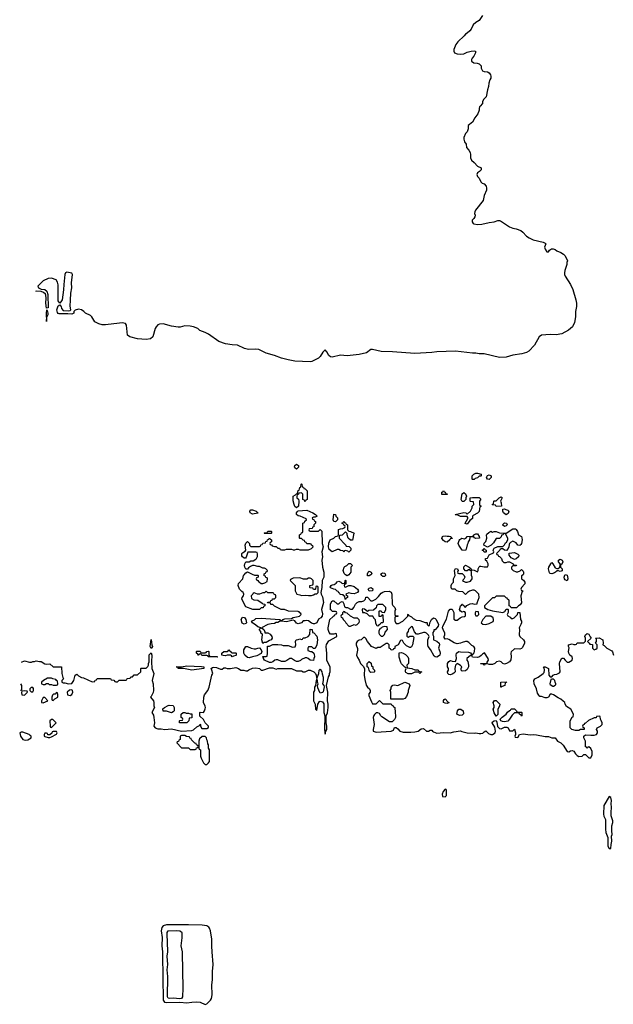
# Model space of a CAD drawing. Header units: inches. Extents: x 2348423 to 2474978, y 460702 to 613625.
# Tile 40 of 113: x 2349514 to 2356538, y 549380 to 561021. Entities that reach past the tile are written whole.
import ezdxf

# ---------------------------------------------------------------- set-up
doc = ezdxf.new("R2010")
doc.units = ezdxf.units.IN
doc.header["$MEASUREMENT"] = 0
for name, color, linetype in [('C3545', 7, 'Continuous'), ('C3554', 7, 'Continuous'), ('C3555', 7, 'Continuous'), ('C3556', 7, 'Continuous')]:
    doc.layers.add(name, color=color, linetype=linetype)

msp = doc.modelspace()

# ---------------------------------------------------------------- linework, layer by layer
at = {"layer": 'C3545', "color": 5}
for points, elevation in [([(2350000, 557684), (2349990, 557671), (2349970, 557698), (2349968, 557708), (2349968, 557888), (2349960, 557920), (2349945, 557945), (2349890, 557965), (2349850, 557962), (2349790, 557932), (2349728, 557870), (2349738, 557850), (2349770, 557837), (2349810, 557833), (2349836, 557810), (2349848, 557772), (2349850, 557614), (2349830, 557612), (2349824, 557670), (2349828, 557730), (2349824, 557764), (2349818, 557778), (2349797, 557797), (2349770, 557807), (2349710, 557811), (2349702, 557809)], 80), ([(2350000, 557543), (2349983, 557543), (2349969, 557549), (2349961, 557561), (2349955, 557590), (2349970, 557637), (2349990, 557649), (2350000, 557634)], 80), ([(2349536, 553427), (2349570, 553442), (2349630, 553425), (2349655, 553425), (2349670, 553434), (2349690, 553434), (2349710, 553442), (2349750, 553432), (2349770, 553432), (2349810, 553405), (2349830, 553401), (2349870, 553405), (2349910, 553372), (2350000, 553372)], 60), ([(2349523, 553094), (2349530, 553094), (2349538, 553102), (2349538, 553150), (2349528, 553168), (2349526, 553170)], 60)]:
    msp.add_lwpolyline(points, dxfattribs=dict(at, elevation=elevation))
for points, elevation in [([(2349830, 557586), (2349826, 557550), (2349830, 557454), (2349836, 557504), (2349850, 557534), (2349852, 557550), (2349842, 557582)], 80), ([(2349890, 553238), (2349844, 553236), (2349794, 553210), (2349774, 553190), (2349774, 553170), (2349790, 553162), (2349810, 553162), (2349830, 553174), (2349850, 553174), (2349862, 553162), (2349890, 553162), (2349910, 553154), (2349950, 553154), (2349962, 553158), (2349966, 553170), (2349962, 553202), (2349948, 553208), (2349942, 553222), (2349908, 553228)], 60), ([(2349570, 553088), (2349538, 553082), (2349534, 553066), (2349538, 553038), (2349570, 553034), (2349606, 553070), (2349602, 553082)], 60), ([(2349670, 553126), (2349650, 553126), (2349634, 553110), (2349634, 553090), (2349650, 553074), (2349670, 553074), (2349678, 553090), (2349676, 553116)], 60), ([(2349950, 553066), (2349932, 553048), (2349913, 553047), (2349904, 553036), (2349894, 553010), (2349894, 552990), (2349898, 552978), (2349910, 552974), (2349928, 552992), (2349966, 553010), (2349967, 553047), (2349962, 553062)], 60), ([(2349810, 553008), (2349790, 553006), (2349774, 552970), (2349774, 552950), (2349790, 552945), (2349846, 552970)], 60), ([(2349890, 552748), (2349872, 552730), (2349874, 552670), (2349878, 552658), (2349890, 552654), (2349946, 552710), (2349907, 552747)], 60), ([(2349550, 552598), (2349530, 552598), (2349514, 552590), (2349525, 552550), (2349550, 552511), (2349582, 552502), (2349610, 552508), (2349648, 552530), (2349648, 552550), (2349640, 552560), (2349626, 552570)], 60), ([(2349950, 552606), (2349910, 552606), (2349898, 552602), (2349893, 552587), (2349870, 552566), (2349847, 552567), (2349842, 552582), (2349830, 552586), (2349810, 552586), (2349802, 552570), (2349802, 552550), (2349810, 552545), (2349850, 552534), (2349870, 552534), (2349890, 552542), (2349950, 552574), (2349958, 552590)], 60)]:
    msp.add_lwpolyline(points, close=True, dxfattribs=dict(at, elevation=elevation))
at = {"layer": 'C3554', "color": 5, "elevation": 60}
for points in [[(2351202, 550000), (2351205, 549965), (2351210, 549430), (2351227, 549407), (2351250, 549401), (2351410, 549407), (2351490, 549397), (2351550, 549407), (2351610, 549410), (2351650, 549407), (2351710, 549380), (2351730, 549387), (2351772, 549430), (2351783, 549450), (2351792, 549492), (2351787, 549610), (2351795, 549670), (2351796, 549770), (2351803, 549850), (2351791, 550000)], [(2351435, 550000), (2351437, 549990), (2351444, 549570), (2351439, 549470), (2351430, 549449), (2351410, 549445), (2351330, 549453), (2351290, 549449), (2351270, 549454), (2351264, 549470), (2351268, 549710), (2351260, 549790), (2351266, 549850), (2351260, 549950), (2351267, 550000)]]:
    msp.add_lwpolyline(points, dxfattribs=at)
at = {"layer": 'C3555', "color": 5}
for points, elevation in [([(2354964, 560000), (2354955, 559990), (2354949, 559971), (2354949, 559950), (2354934, 559910), (2354899, 559861), (2354872, 559808), (2354822, 559770), (2354822, 559730), (2354810, 559694), (2354790, 559674), (2354768, 559628), (2354768, 559610), (2354778, 559578), (2354795, 559550), (2354802, 559510), (2354830, 559478), (2354844, 559450), (2354849, 559429), (2354849, 559390), (2354859, 559359), (2354893, 559333), (2354929, 559289), (2354975, 559270), (2354974, 559246), (2354955, 559225), (2354930, 559212), (2354922, 559190), (2354930, 559168), (2354949, 559149), (2354970, 559106), (2354986, 559090), (2355010, 559082), (2355032, 559052), (2355037, 559030), (2355036, 559004), (2355010, 558942), (2354997, 558883), (2354909, 558770), (2354899, 558750), (2354895, 558730), (2354902, 558710), (2354898, 558690), (2354889, 558671), (2354869, 558651), (2354869, 558630), (2354878, 558610), (2354886, 558606), (2354930, 558599), (2354984, 558604), (2355070, 558624), (2355130, 558631), (2355170, 558646), (2355190, 558648), (2355203, 558643), (2355310, 558574), (2355350, 558558), (2355390, 558550), (2355445, 558530), (2355469, 558510), (2355510, 558461), (2355541, 558441), (2355590, 558419), (2355706, 558390), (2355730, 558378), (2355738, 558370), (2355724, 558330), (2355730, 558308), (2355750, 558278), (2355770, 558278), (2355783, 558297), (2355806, 558314), (2355826, 558314), (2355850, 558304), (2355870, 558289), (2355918, 558270), (2355948, 558250), (2355968, 558230), (2355995, 558170), (2355988, 558150), (2355987, 558127), (2355963, 558057), (2355959, 558030), (2355962, 558010), (2355969, 557990), (2356030, 557889), (2356058, 557830), (2356094, 557710), (2356101, 557670), (2356101, 557630), (2356089, 557571), (2356092, 557510), (2356079, 557441), (2356053, 557390), (2356009, 557351), (2355930, 557307), (2355863, 557297), (2355790, 557301), (2355690, 557291), (2355662, 557270), (2355606, 557174), (2355538, 557102), (2355512, 557088), (2355455, 557070), (2355350, 557057), (2355270, 557030), (2355190, 557029), (2355010, 557070), (2354952, 557072), (2354910, 557079), (2354870, 557079), (2354670, 557101), (2354450, 557095), (2354390, 557087), (2354190, 557075), (2353926, 557094), (2353790, 557097), (2353690, 557123), (2353670, 557121), (2353616, 557084), (2353530, 557063), (2353390, 557049), (2353310, 557054), (2353210, 557030), (2353190, 557035), (2353170, 557050), (2353150, 557094), (2353130, 557119), (2353100, 557090), (2353070, 557040), (2353050, 557018), (2352970, 556982), (2352950, 556977), (2352770, 556985), (2352690, 556999), (2352610, 557020), (2352530, 557050), (2352430, 557080), (2352343, 557123), (2352310, 557127), (2352222, 557122), (2352175, 557135), (2352090, 557174), (2352030, 557178), (2351951, 557190), (2351870, 557218), (2351750, 557304), (2351710, 557324), (2351646, 557346), (2351621, 557370), (2351570, 557390), (2351530, 557398), (2351470, 557400), (2351413, 557387), (2351390, 557387), (2351310, 557398), (2351210, 557425), (2351170, 557422), (2351148, 557412), (2351128, 557392), (2351117, 557370), (2351089, 557270), (2351063, 557250), (2351010, 557242), (2350910, 557249), (2350819, 557270), (2350791, 557290), (2350776, 557410), (2350768, 557428), (2350762, 557430), (2350736, 557436), (2350694, 557434), (2350530, 557414), (2350490, 557415), (2350450, 557424), (2350402, 557450), (2350368, 557508), (2350350, 557524), (2350291, 557550), (2350275, 557570), (2350246, 557590), (2350210, 557597), (2350171, 557589), (2350155, 557570), (2350154, 557550), (2350130, 557539), (2350084, 557544), (2350000, 557543)], 80), ([(2350000, 557634), (2350003, 557630), (2350008, 557608), (2350030, 557585), (2350090, 557580), (2350110, 557583), (2350121, 557590), (2350113, 557633), (2350115, 557705), (2350119, 557790), (2350131, 557850), (2350128, 557910), (2350139, 558010), (2350130, 558023), (2350070, 558037), (2350056, 558030), (2350048, 558010), (2350035, 557890), (2350034, 557826), (2350016, 557710), (2350010, 557696), (2350000, 557684)], 80), ([(2350000, 553372), (2350010, 553372), (2350012, 553290), (2350024, 553244), (2350031, 553230), (2350014, 553210), (2350014, 553190), (2350030, 553182), (2350050, 553182), (2350090, 553171), (2350130, 553172), (2350155, 553210), (2350169, 553270), (2350190, 553282), (2350210, 553262), (2350244, 553244), (2350270, 553242), (2350370, 553194), (2350402, 553198), (2350407, 553213), (2350422, 553218), (2350430, 553234), (2350590, 553234), (2350598, 553218), (2350630, 553214), (2350638, 553198), (2350650, 553194), (2350670, 553194), (2350690, 553214), (2350770, 553214), (2350782, 553218), (2350787, 553233), (2350822, 553238), (2350830, 553254), (2350850, 553254), (2350870, 553274), (2350910, 553274), (2350946, 553310), (2350946, 553350), (2350950, 553354), (2351010, 553354), (2351030, 553374), (2351038, 553390), (2351038, 553410), (2351046, 553430), (2351048, 553512), (2351070, 553534), (2351078, 553510), (2351075, 553430), (2351079, 553350), (2351103, 553290), (2351081, 553210), (2351093, 553170), (2351098, 553090), (2351093, 553067), (2351070, 553018), (2351062, 553010), (2351096, 552970), (2351103, 552950), (2351103, 552910), (2351111, 552890), (2351079, 552830), (2351097, 552797), (2351103, 552770), (2351108, 552710), (2351103, 552670), (2351118, 552650), (2351150, 552639), (2351190, 552639), (2351231, 552631), (2351310, 552636), (2351430, 552611), (2351550, 552618), (2351570, 552625), (2351610, 552662), (2351642, 552678), (2351650, 552694), (2351654, 552690), (2351654, 552670), (2351670, 552642), (2351730, 552642), (2351747, 552653), (2351748, 552670), (2351709, 552709), (2351690, 552746), (2351647, 552787), (2351646, 552830), (2351650, 552834), (2351690, 552832), (2351702, 552850), (2351710, 552874), (2351714, 552890), (2351710, 552906), (2351688, 552950), (2351694, 553010), (2351702, 553038), (2351739, 553090), (2351755, 553130), (2351789, 553270), (2351799, 553290), (2351789, 553329), (2351778, 553350), (2351797, 553363), (2351813, 553367), (2351844, 553364), (2351890, 553342), (2351910, 553342), (2351930, 553358), (2351950, 553358), (2351970, 553351), (2352010, 553351), (2352070, 553361), (2352102, 553350), (2352130, 553332), (2352168, 553332), (2352190, 553322), (2352210, 553322), (2352225, 553335), (2352267, 553353), (2352310, 553359), (2352351, 553351), (2352370, 553331), (2352390, 553331), (2352470, 553358), (2352510, 553358), (2352550, 553342), (2352570, 553351), (2352730, 553351), (2352790, 553325), (2352850, 553322), (2352870, 553312), (2352890, 553312), (2352930, 553331), (2352950, 553331), (2352994, 553310), (2353014, 553290), (2353022, 553270), (2353024, 553244), (2353030, 553234), (2353055, 553290), (2353058, 553330), (2353070, 553342), (2353091, 553310), (2353092, 553288), (2353103, 553250), (2353104, 553210), (2353098, 553170), (2353111, 553150), (2353115, 553135), (2353105, 553075), (2353095, 553065), (2353070, 553059), (2353065, 553065), (2353043, 553123), (2353038, 553150), (2353046, 553170), (2353038, 553190), (2353038, 553210), (2353030, 553226), (2353022, 553210), (2353014, 553150), (2353002, 553130), (2353002, 553090), (2352992, 553070), (2352992, 552970), (2353012, 552930), (2353014, 552870), (2353030, 552854), (2353042, 552930), (2353061, 552959), (2353070, 552964), (2353095, 552955), (2353113, 552933), (2353114, 552830), (2353125, 552790), (2353121, 552630), (2353130, 552574), (2353138, 552610), (2353148, 552630), (2353149, 552670), (2353139, 552710), (2353139, 552750), (2353142, 552790), (2353155, 552825), (2353164, 552890), (2353164, 552930), (2353155, 552970), (2353159, 553070), (2353144, 553150), (2353169, 553251), (2353178, 553270), (2353178, 553290), (2353188, 553312), (2353189, 553331), (2353189, 553369), (2353170, 553398), (2353149, 553450), (2353149, 553529), (2353141, 553610), (2353145, 553635), (2353170, 553678), (2353266, 553730), (2353262, 553762), (2353250, 553766), (2353230, 553758), (2353190, 553758), (2353175, 553775), (2353165, 553810), (2353163, 553830), (2353184, 553930), (2353220, 553960), (2353230, 553974), (2353242, 553978), (2353247, 553993), (2353262, 553998), (2353266, 554010), (2353262, 554022), (2353250, 554026), (2353210, 554026), (2353202, 554042), (2353190, 554046), (2353190, 554114), (2353210, 554152), (2353230, 554152), (2353270, 554114), (2353290, 554114), (2353310, 554134), (2353330, 554142), (2353338, 554138), (2353350, 554114), (2353358, 554078), (2353372, 554072), (2353391, 554071), (2353430, 554054), (2353450, 554054), (2353468, 554072), (2353488, 554110), (2353509, 554131), (2353530, 554142), (2353564, 554144), (2353586, 554150), (2353606, 554170), (2353610, 554194), (2353630, 554194), (2353670, 554152), (2353690, 554152), (2353726, 554170), (2353760, 554200), (2353790, 554242), (2353810, 554254), (2353830, 554262), (2353884, 554264), (2353910, 554252), (2353918, 554230), (2353922, 554110), (2353930, 554094), (2353954, 554070), (2353962, 554050), (2353954, 554030), (2353954, 553990), (2353958, 553978), (2353990, 553974), (2353994, 553970), (2353990, 553966), (2353958, 553962), (2353954, 553950), (2353954, 553910), (2353970, 553882), (2353996, 553884), (2354046, 553910), (2354080, 553940), (2354106, 553970), (2354106, 553990), (2354110, 553994), (2354118, 553978), (2354150, 553962), (2354170, 553942), (2354204, 553924), (2354250, 553918), (2354310, 553894), (2354330, 553894), (2354334, 553890), (2354334, 553870), (2354350, 553854), (2354362, 553858), (2354366, 553890), (2354388, 553930), (2354409, 553951), (2354430, 553942), (2354442, 553930), (2354471, 553869), (2354466, 553850), (2354451, 553830), (2354430, 553808), (2354414, 553806), (2354414, 553794), (2354402, 553778), (2354402, 553750), (2354411, 553731), (2354412, 553690), (2354450, 553675), (2354476, 553650), (2354483, 553630), (2354471, 553590), (2354486, 553550), (2354488, 553530), (2354484, 553510), (2354470, 553496), (2354450, 553485), (2354430, 553489), (2354418, 553498), (2354375, 553575), (2354349, 553610), (2354342, 553630), (2354342, 553690), (2354358, 553730), (2354350, 553746), (2354326, 553770), (2354310, 553778), (2354290, 553778), (2354230, 553755), (2354210, 553758), (2354184, 553784), (2354162, 553842), (2354150, 553846), (2354114, 553810), (2354112, 553788), (2354093, 553767), (2354093, 553733), (2354104, 553724), (2354110, 553722), (2354130, 553732), (2354170, 553734), (2354178, 553718), (2354162, 553630), (2354150, 553606), (2354140, 553600), (2354130, 553598), (2354090, 553618), (2354058, 553650), (2354042, 553682), (2354030, 553686), (2354018, 553682), (2353994, 553630), (2353954, 553610), (2353952, 553588), (2353938, 553582), (2353934, 553570), (2353910, 553566), (2353902, 553582), (2353886, 553590), (2353886, 553630), (2353870, 553646), (2353850, 553646), (2353780, 553600), (2353750, 553598), (2353730, 553586), (2353678, 553610), (2353628, 553670), (2353610, 553706), (2353596, 553716), (2353584, 553716), (2353554, 553690), (2353530, 553684), (2353506, 553670), (2353495, 553650), (2353495, 553630), (2353511, 553589), (2353511, 553569), (2353499, 553510), (2353510, 553482), (2353532, 553450), (2353545, 553410), (2353577, 553377), (2353592, 553352), (2353591, 553270), (2353599, 553219), (2353615, 553155), (2353631, 553130), (2353652, 553110), (2353662, 553090), (2353662, 553070), (2353645, 553050), (2353645, 553030), (2353677, 552957), (2353690, 552934), (2353730, 552934), (2353770, 552974), (2353810, 552934), (2353910, 552934), (2353918, 552918), (2353934, 552910), (2353938, 552898), (2353954, 552890), (2353952, 552870), (2353958, 552850), (2353962, 552770), (2353950, 552746), (2353920, 552720), (2353890, 552722), (2353800, 552780), (2353788, 552790), (2353770, 552818), (2353750, 552826), (2353730, 552826), (2353712, 552808), (2353704, 552796), (2353698, 552770), (2353707, 552690), (2353696, 552630), (2353698, 552610), (2353730, 552597), (2353909, 552611), (2353937, 552623), (2353950, 552654), (2353970, 552652), (2353990, 552638), (2354011, 552611), (2354050, 552599), (2354143, 552597), (2354190, 552603), (2354230, 552611), (2354264, 552636), (2354290, 552641), (2354328, 552608), (2354350, 552611), (2354370, 552621), (2354390, 552622), (2354398, 552610), (2354410, 552603), (2354450, 552586), (2354530, 552595), (2354609, 552591), (2354650, 552603), (2354730, 552612), (2354744, 552604), (2354810, 552591), (2354890, 552586), (2354910, 552591), (2354950, 552581), (2354970, 552581), (2354994, 552586), (2355010, 552602), (2355030, 552612), (2355062, 552582), (2355090, 552571), (2355110, 552571), (2355138, 552590), (2355144, 552610), (2355137, 552657), (2355105, 552710), (2355110, 552722), (2355130, 552732), (2355150, 552734), (2355158, 552718), (2355166, 552666), (2355190, 552641), (2355210, 552636), (2355250, 552656), (2355278, 552658), (2355294, 552650), (2355310, 552614), (2355350, 552614), (2355370, 552634), (2355382, 552590), (2355382, 552570), (2355374, 552550), (2355378, 552538), (2355410, 552534), (2355426, 552570), (2355470, 552578), (2355554, 552566), (2355590, 552571), (2355630, 552566), (2355730, 552546), (2355770, 552545), (2355812, 552532), (2355850, 552531), (2355878, 552490), (2355918, 552470), (2355944, 552444), (2355990, 552371), (2356010, 552367), (2356030, 552378), (2356050, 552382), (2356070, 552372), (2356090, 552342), (2356110, 552322), (2356130, 552312), (2356170, 552314), (2356190, 552334), (2356210, 552334), (2356250, 552294), (2356270, 552294), (2356286, 552330), (2356286, 552370), (2356270, 552406), (2356250, 552426), (2356238, 552422), (2356230, 552406), (2356222, 552422), (2356210, 552426), (2356209, 552490), (2356189, 552530), (2356189, 552551), (2356210, 552566), (2356270, 552561), (2356310, 552562), (2356338, 552570), (2356349, 552590), (2356349, 552610), (2356338, 552630), (2356346, 552650), (2356386, 552670), (2356406, 552690), (2356406, 552710), (2356396, 552736), (2356386, 552750), (2356382, 552782), (2356370, 552786), (2356338, 552782), (2356333, 552767), (2356310, 552766), (2356244, 552736), (2356210, 552706), (2356198, 552702), (2356192, 552688), (2356178, 552682), (2356174, 552670), (2356178, 552658), (2356194, 552650), (2356194, 552630), (2356190, 552628), (2356150, 552628), (2356130, 552618), (2356090, 552618), (2356046, 552630), (2356029, 552650), (2356029, 552730), (2356050, 552774), (2356062, 552778), (2356066, 552810), (2356035, 552870), (2355983, 552903), (2355968, 552928), (2355966, 552950), (2355943, 552963), (2355918, 552990), (2355885, 553005), (2355830, 553038), (2355810, 553046), (2355790, 553046), (2355772, 553010), (2355750, 553002), (2355730, 553002), (2355690, 553018), (2355670, 553018), (2355655, 553035), (2355640, 553060), (2355629, 553110), (2355601, 553170), (2355599, 553210), (2355608, 553230), (2355650, 553248), (2355709, 553290), (2355718, 553302), (2355722, 553330), (2355718, 553358), (2355710, 553372), (2355730, 553372), (2355772, 553350), (2355774, 553270), (2355790, 553254), (2355810, 553254), (2355827, 553273), (2355840, 553280), (2355870, 553282), (2355900, 553300), (2355908, 553312), (2355901, 553410), (2355904, 553430), (2355930, 553474), (2355950, 553474), (2355968, 553448), (2355990, 553426), (2356010, 553427), (2356049, 553450), (2356055, 553470), (2356049, 553490), (2356024, 553510), (2356013, 553530), (2356009, 553550), (2356015, 553595), (2356008, 553610), (2356008, 553630), (2356050, 553642), (2356070, 553634), (2356090, 553634), (2356102, 553638), (2356110, 553654), (2356190, 553654), (2356207, 553673), (2356208, 553710), (2356202, 553730), (2356208, 553748), (2356230, 553765), (2356250, 553758), (2356264, 553724), (2356274, 553710), (2356234, 553670), (2356254, 553650), (2356258, 553638), (2356293, 553633), (2356292, 553590), (2356310, 553572), (2356330, 553578), (2356348, 553590), (2356346, 553630), (2356326, 553650), (2356338, 553670), (2356338, 553698), (2356326, 553710), (2356370, 553712), (2356412, 553690), (2356418, 553650), (2356414, 553630), (2356430, 553622), (2356461, 553590), (2356519, 553559), (2356528, 553548), (2356541, 553510)], 60), ([(2351791, 550000), (2351786, 550066), (2351787, 550150), (2351770, 550250), (2351759, 550279), (2351751, 550291), (2351727, 550307), (2351675, 550315), (2351510, 550322), (2351330, 550321), (2351250, 550320), (2351210, 550310), (2351196, 550290), (2351190, 550250), (2351199, 550170), (2351197, 550070), (2351202, 550000)], 60), ([(2351267, 550000), (2351268, 550010), (2351258, 550210), (2351261, 550230), (2351270, 550250), (2351370, 550254), (2351410, 550250), (2351430, 550239), (2351434, 550230), (2351434, 550166), (2351421, 550070), (2351435, 550000)], 60)]:
    msp.add_lwpolyline(points, dxfattribs=dict(at, elevation=elevation))
at = {"layer": 'C3555', "color": 5, "elevation": 60}
for points in [[(2352790, 555709), (2352770, 555722), (2352767, 555730), (2352770, 555751), (2352790, 555765), (2352811, 555750), (2352811, 555729)], [(2354870, 555586), (2354866, 555590), (2354866, 555630), (2354886, 555650), (2354910, 555662), (2354930, 555662), (2354974, 555650), (2354974, 555630), (2354970, 555626), (2354950, 555626), (2354930, 555606), (2354904, 555596), (2354890, 555586)], [(2355070, 555586), (2355048, 555590), (2355038, 555610), (2355048, 555632), (2355070, 555642), (2355094, 555630), (2355094, 555610)], [(2352887, 555327), (2352882, 555342), (2352866, 555350), (2352866, 555410), (2352850, 555426), (2352818, 555422), (2352814, 555410), (2352798, 555402), (2352794, 555390), (2352794, 555370), (2352812, 555352), (2352816, 555330), (2352811, 555269), (2352790, 555249), (2352770, 555264), (2352761, 555290), (2352749, 555331), (2352748, 555390), (2352778, 555402), (2352790, 555414), (2352802, 555418), (2352810, 555454), (2352822, 555458), (2352828, 555492), (2352842, 555498), (2352846, 555530), (2352850, 555534), (2352854, 555530), (2352858, 555498), (2352873, 555493), (2352878, 555478), (2352893, 555473), (2352914, 555450), (2352914, 555350), (2352898, 555342), (2352893, 555327)], [(2354510, 555406), (2354510, 555434), (2354522, 555438), (2354530, 555454), (2354538, 555438), (2354550, 555434), (2354558, 555418), (2354570, 555414), (2354570, 555408)], [(2354750, 555326), (2354738, 555350), (2354750, 555414), (2354770, 555432), (2354790, 555414), (2354802, 555390), (2354794, 555370), (2354794, 555350), (2354770, 555326)], [(2354810, 555058), (2354786, 555066), (2354786, 555070), (2354816, 555124), (2354816, 555136), (2354810, 555146), (2354730, 555148), (2354690, 555166), (2354670, 555166), (2354666, 555170), (2354770, 555194), (2354792, 555192), (2354810, 555174), (2354848, 555210), (2354866, 555250), (2354866, 555270), (2354886, 555290), (2354882, 555322), (2354850, 555326), (2354846, 555330), (2354846, 555370), (2354870, 555374), (2354950, 555372), (2354971, 555351), (2354954, 555330), (2354954, 555290), (2354958, 555278), (2354974, 555270), (2354958, 555262), (2354952, 555208), (2354932, 555188), (2354880, 555160), (2354872, 555150), (2354870, 555126), (2354840, 555100)], [(2355150, 555266), (2355142, 555282), (2355110, 555286), (2355106, 555290), (2355122, 555298), (2355126, 555330), (2355130, 555334), (2355150, 555334), (2355186, 555370), (2355210, 555382), (2355222, 555370), (2355202, 555330), (2355212, 555308), (2355214, 555270), (2355210, 555268)], [(2352950, 554974), (2353050, 554974), (2353070, 554994), (2353090, 554974), (2353093, 554830), (2353104, 554790), (2353091, 554730), (2353097, 554670), (2353091, 554630), (2353096, 554550), (2353114, 554490), (2353111, 554430), (2353094, 554390), (2353091, 554310), (2353078, 554250), (2353081, 554230), (2353098, 554198), (2353108, 554130), (2353087, 554050), (2353098, 553998), (2353093, 553970), (2353076, 553950), (2353048, 553932), (2353028, 553892), (2353001, 553879), (2352990, 553878), (2352967, 553887), (2352930, 553913), (2352910, 553919), (2352890, 553913), (2352870, 553915), (2352848, 553892), (2352810, 553877), (2352788, 553888), (2352770, 553915), (2352750, 553922), (2352670, 553901), (2352610, 553909), (2352590, 553906), (2352570, 553894), (2352550, 553894), (2352530, 553883), (2352490, 553879), (2352450, 553869), (2352374, 553830), (2352402, 553810), (2352414, 553786), (2352414, 553774), (2352450, 553771), (2352478, 553758), (2352498, 553730), (2352502, 553710), (2352491, 553689), (2352470, 553682), (2352430, 553658), (2352402, 553658), (2352390, 553646), (2352378, 553690), (2352386, 553750), (2352382, 553762), (2352368, 553768), (2352366, 553790), (2352346, 553810), (2352366, 553830), (2352330, 553842), (2352310, 553862), (2352268, 553890), (2352258, 553910), (2352265, 553915), (2352294, 553926), (2352310, 553942), (2352370, 553945), (2352591, 553931), (2352610, 553914), (2352626, 553930), (2352650, 553938), (2352730, 553942), (2352748, 553952), (2352810, 553965), (2352826, 553970), (2352846, 553990), (2352842, 554002), (2352828, 554008), (2352822, 554022), (2352810, 554026), (2352693, 554027), (2352647, 554047), (2352609, 554049), (2352528, 554088), (2352510, 554106), (2352487, 554107), (2352482, 554122), (2352447, 554127), (2352450, 554134), (2352482, 554138), (2352487, 554153), (2352502, 554158), (2352507, 554173), (2352530, 554174), (2352546, 554190), (2352546, 554210), (2352542, 554222), (2352527, 554227), (2352522, 554242), (2352510, 554246), (2352450, 554246), (2352430, 554266), (2352410, 554246), (2352390, 554246), (2352350, 554228), (2352328, 554228), (2352290, 554246), (2352278, 554242), (2352274, 554230), (2352254, 554210), (2352258, 554178), (2352284, 554164), (2352330, 554158), (2352384, 554124), (2352390, 554114), (2352413, 554113), (2352414, 554090), (2352398, 554082), (2352393, 554067), (2352370, 554066), (2352350, 554048), (2352272, 554048), (2352190, 554078), (2352143, 554170), (2352145, 554190), (2352161, 554210), (2352165, 554230), (2352162, 554242), (2352159, 554250), (2352142, 554262), (2352116, 554290), (2352099, 554330), (2352103, 554357), (2352154, 554410), (2352164, 554450), (2352170, 554458), (2352190, 554482), (2352210, 554494), (2352264, 554464), (2352293, 554453), (2352330, 554454), (2352334, 554450), (2352334, 554430), (2352318, 554422), (2352314, 554410), (2352318, 554398), (2352333, 554393), (2352338, 554378), (2352353, 554373), (2352370, 554354), (2352390, 554354), (2352416, 554364), (2352442, 554378), (2352446, 554410), (2352442, 554422), (2352427, 554427), (2352422, 554442), (2352407, 554447), (2352406, 554470), (2352422, 554478), (2352430, 554494), (2352442, 554498), (2352446, 554510), (2352426, 554530), (2352410, 554538), (2352390, 554538), (2352350, 554558), (2352330, 554558), (2352290, 554568), (2352270, 554568), (2352244, 554556), (2352220, 554540), (2352210, 554526), (2352190, 554526), (2352178, 554550), (2352175, 554570), (2352178, 554590), (2352189, 554611), (2352230, 554612), (2352250, 554622), (2352276, 554624), (2352310, 554642), (2352318, 554650), (2352327, 554673), (2352327, 554707), (2352322, 554722), (2352310, 554726), (2352213, 554727), (2352195, 554665), (2352185, 554655), (2352170, 554654), (2352150, 554669), (2352143, 554683), (2352143, 554710), (2352150, 554719), (2352181, 554739), (2352189, 554750), (2352182, 554810), (2352190, 554832), (2352210, 554852), (2352234, 554830), (2352234, 554810), (2352250, 554794), (2352350, 554794), (2352362, 554798), (2352367, 554813), (2352382, 554818), (2352390, 554834), (2352422, 554838), (2352427, 554853), (2352442, 554858), (2352447, 554873), (2352462, 554878), (2352470, 554894), (2352478, 554878), (2352494, 554870), (2352494, 554850), (2352478, 554842), (2352474, 554830), (2352478, 554818), (2352493, 554813), (2352502, 554802), (2352530, 554794), (2352550, 554794), (2352570, 554774), (2352590, 554774), (2352598, 554758), (2352610, 554754), (2352650, 554754), (2352670, 554762), (2352730, 554762), (2352750, 554754), (2352770, 554754), (2352790, 554762), (2352810, 554762), (2352830, 554754), (2352930, 554754), (2352966, 554770), (2352986, 554790), (2352982, 554802), (2352967, 554807), (2352962, 554822), (2352950, 554826), (2352910, 554826), (2352902, 554842), (2352887, 554847), (2352882, 554862), (2352870, 554866), (2352850, 554886), (2352830, 554886), (2352826, 554890), (2352826, 554930), (2352842, 554938), (2352847, 554953), (2352862, 554958), (2352866, 554970), (2352866, 555070), (2352882, 555078), (2352887, 555093), (2352906, 555110), (2352902, 555122), (2352833, 555153), (2352810, 555156), (2352789, 555170), (2352790, 555192), (2352796, 555204), (2352810, 555216), (2352910, 555222), (2352982, 555190), (2353014, 555170), (2353034, 555150), (2353010, 555138), (2352990, 555138), (2352974, 555130), (2352978, 555118), (2352993, 555113), (2352998, 555098), (2353014, 555090), (2353014, 555070), (2352994, 555050), (2352993, 555027), (2352978, 555022), (2352973, 555007), (2352938, 555002), (2352934, 554990), (2352938, 554978)], [(2352270, 555177), (2352242, 555190), (2352237, 555210), (2352250, 555226), (2352270, 555227), (2352312, 555210), (2352330, 555192), (2352330, 555189)], [(2353250, 555086), (2353230, 555088), (2353222, 555110), (2353230, 555174), (2353251, 555171), (2353254, 555150), (2353274, 555130), (2353274, 555110)], [(2355270, 555166), (2355238, 555190), (2355229, 555209), (2355230, 555234), (2355250, 555238), (2355268, 555232), (2355290, 555222), (2355302, 555210), (2355295, 555185)], [(2353450, 554866), (2353430, 554868), (2353402, 554890), (2353388, 554930), (2353387, 554947), (2353370, 554966), (2353330, 554928), (2353298, 554922), (2353294, 554910), (2353294, 554890), (2353360, 554820), (2353374, 554810), (2353378, 554798), (2353412, 554792), (2353432, 554772), (2353432, 554748), (2353410, 554726), (2353396, 554736), (2353370, 554746), (2353358, 554742), (2353350, 554726), (2353342, 554742), (2353310, 554746), (2353290, 554758), (2353270, 554758), (2353210, 554729), (2353177, 554757), (2353166, 554790), (2353170, 554834), (2353189, 554871), (2353230, 554892), (2353250, 554912), (2353282, 554918), (2353287, 554933), (2353287, 554993), (2353310, 555002), (2353336, 555004), (2353362, 555018), (2353366, 555030), (2353362, 555042), (2353350, 555046), (2353342, 555062), (2353326, 555070), (2353342, 555078), (2353350, 555094), (2353358, 555078), (2353370, 555074), (2353378, 555058), (2353392, 555050), (2353394, 554990), (2353410, 554974), (2353430, 554972), (2353472, 554950), (2353464, 554936), (2353457, 554883)], [(2355250, 555028), (2355226, 555050), (2355250, 555074), (2355274, 555070), (2355282, 555050), (2355270, 555038)], [(2352410, 554946), (2352406, 554950), (2352410, 554954), (2352442, 554958), (2352450, 554974), (2352490, 554974), (2352494, 554970), (2352494, 554950), (2352490, 554946)], [(2354570, 554916), (2354597, 554917), (2354614, 554910), (2354618, 554898), (2354633, 554893), (2354630, 554886), (2354610, 554886), (2354602, 554870), (2354570, 554844), (2354550, 554849), (2354530, 554862), (2354509, 554889), (2354515, 554910), (2354523, 554917), (2354550, 554921)], [(2355430, 554806), (2355410, 554808), (2355390, 554838), (2355350, 554858), (2355320, 554840), (2355311, 554829), (2355304, 554816), (2355302, 554790), (2355292, 554768), (2355273, 554747), (2355250, 554748), (2355230, 554766), (2355210, 554766), (2355198, 554762), (2355194, 554750), (2355154, 554710), (2355158, 554698), (2355170, 554694), (2355178, 554678), (2355190, 554674), (2355214, 554650), (2355224, 554624), (2355244, 554604), (2355270, 554605), (2355290, 554612), (2355311, 554611), (2355354, 554590), (2355358, 554578), (2355393, 554573), (2355390, 554566), (2355350, 554566), (2355334, 554550), (2355334, 554530), (2355354, 554510), (2355390, 554492), (2355410, 554492), (2355435, 554505), (2355450, 554522), (2355470, 554502), (2355476, 554490), (2355476, 554470), (2355470, 554458), (2355453, 554447), (2355452, 554410), (2355474, 554394), (2355491, 554371), (2355491, 554350), (2355452, 554310), (2355442, 554290), (2355450, 554274), (2355472, 554270), (2355458, 554262), (2355445, 554210), (2355450, 554126), (2355437, 554103), (2355414, 554090), (2355393, 554067), (2355330, 554066), (2355322, 554082), (2355306, 554090), (2355306, 554150), (2355302, 554162), (2355286, 554170), (2355282, 554182), (2355270, 554186), (2355250, 554206), (2355150, 554206), (2355132, 554188), (2355110, 554186), (2355060, 554140), (2355014, 554090), (2355014, 554070), (2355054, 554050), (2355110, 554031), (2355229, 554011), (2355255, 554025), (2355270, 554052), (2355290, 554054), (2355294, 554050), (2355293, 554013), (2355282, 553990), (2355290, 553974), (2355317, 553957), (2355330, 553942), (2355350, 553942), (2355366, 553950), (2355406, 553990), (2355407, 554013), (2355430, 554014), (2355438, 553930), (2355451, 553910), (2355451, 553890), (2355445, 553870), (2355422, 553830), (2355426, 553810), (2355422, 553750), (2355432, 553730), (2355476, 553690), (2355486, 553670), (2355486, 553650), (2355462, 553598), (2355450, 553586), (2355430, 553578), (2355370, 553582), (2355331, 553549), (2355325, 553530), (2355331, 553490), (2355325, 553455), (2355311, 553429), (2355274, 553410), (2355250, 553402), (2355232, 553408), (2355210, 553428), (2355190, 553438), (2355154, 553430), (2355134, 553410), (2355110, 553398), (2355070, 553398), (2355050, 553406), (2355030, 553406), (2355018, 553402), (2355014, 553390), (2355009, 553389), (2355006, 553390), (2355002, 553402), (2354970, 553406), (2354966, 553410), (2355046, 553414), (2355046, 553426), (2355062, 553450), (2355058, 553470), (2355014, 553534), (2354990, 553522), (2354976, 553504), (2354953, 553487), (2354930, 553479), (2354870, 553486), (2354862, 553502), (2354850, 553506), (2354805, 553470), (2354806, 553450), (2354815, 553435), (2354826, 553390), (2354825, 553370), (2354810, 553338), (2354790, 553322), (2354750, 553318), (2354738, 553330), (2354738, 553350), (2354746, 553370), (2354728, 553388), (2354690, 553408), (2354672, 553390), (2354665, 553370), (2354661, 553350), (2354665, 553310), (2354650, 553295), (2354630, 553285), (2354610, 553274), (2354590, 553279), (2354579, 553290), (2354575, 553310), (2354588, 553330), (2354588, 553350), (2354575, 553370), (2354574, 553410), (2354590, 553432), (2354610, 553445), (2354630, 553438), (2354670, 553434), (2354682, 553470), (2354678, 553510), (2354682, 553530), (2354710, 553551), (2354730, 553546), (2354824, 553544), (2354850, 553534), (2354858, 553518), (2354870, 553514), (2354890, 553534), (2354895, 553550), (2354898, 553590), (2354886, 553610), (2354863, 553623), (2354830, 553658), (2354810, 553669), (2354788, 553668), (2354750, 553659), (2354731, 553649), (2354690, 553641), (2354656, 553656), (2354590, 553695), (2354570, 553702), (2354550, 553698), (2354536, 553716), (2354535, 553730), (2354544, 553750), (2354543, 553770), (2354523, 553810), (2354517, 553830), (2354519, 553850), (2354565, 553935), (2354588, 554030), (2354609, 554051), (2354631, 554051), (2354651, 554011), (2354652, 553932), (2354670, 553922), (2354690, 553922), (2354708, 553932), (2354726, 553950), (2354750, 553962), (2354776, 553964), (2354787, 553973), (2354787, 554007), (2354782, 554022), (2354770, 554026), (2354750, 554018), (2354729, 554029), (2354718, 554050), (2354727, 554073), (2354728, 554092), (2354742, 554098), (2354747, 554113), (2354754, 554110), (2354758, 554098), (2354774, 554090), (2354778, 554078), (2354790, 554074), (2354803, 554097), (2354843, 554117), (2354870, 554118), (2354890, 554112), (2354926, 554114), (2354926, 554126), (2354949, 554190), (2354948, 554228), (2354908, 554268), (2354890, 554278), (2354870, 554278), (2354837, 554263), (2354812, 554248), (2354790, 554226), (2354756, 554256), (2354710, 554262), (2354686, 554270), (2354667, 554287), (2354628, 554290), (2354618, 554310), (2354618, 554330), (2354626, 554350), (2354647, 554373), (2354648, 554410), (2354666, 554450), (2354658, 554510), (2354669, 554531), (2354694, 554530), (2354702, 554510), (2354694, 554490), (2354698, 554478), (2354710, 554474), (2354750, 554474), (2354774, 554450), (2354782, 554430), (2354770, 554406), (2354754, 554390), (2354764, 554384), (2354790, 554372), (2354810, 554372), (2354850, 554382), (2354868, 554410), (2354868, 554430), (2354858, 554450), (2354858, 554498), (2354838, 554518), (2354824, 554516), (2354807, 554507), (2354787, 554507), (2354768, 554528), (2354770, 554554), (2354790, 554574), (2354834, 554550), (2354854, 554530), (2354858, 554518), (2354892, 554512), (2354930, 554494), (2354938, 554510), (2354938, 554530), (2354950, 554554), (2354960, 554560), (2354970, 554562), (2355010, 554551), (2355048, 554552), (2355058, 554570), (2355058, 554590), (2355040, 554620), (2355026, 554630), (2355027, 554653), (2355050, 554654), (2355067, 554693), (2355122, 554718), (2355126, 554730), (2355118, 554750), (2355130, 554774), (2355173, 554793), (2355230, 554794), (2355250, 554814), (2355263, 554837), (2355275, 554845), (2355288, 554870), (2355288, 554890), (2355262, 554942), (2355250, 554946), (2355238, 554942), (2355234, 554930), (2355214, 554926), (2355210, 554906), (2355190, 554886), (2355150, 554886), (2355122, 554838), (2355091, 554809), (2355050, 554786), (2355006, 554810), (2355008, 554832), (2355030, 554854), (2355042, 554890), (2355038, 554930), (2355043, 554937), (2355063, 554957), (2355090, 554974), (2355110, 554962), (2355128, 554972), (2355150, 554972), (2355190, 554954), (2355270, 554952), (2355350, 555002), (2355380, 555000), (2355390, 554994), (2355405, 554970), (2355414, 554930), (2355451, 554911), (2355457, 554897), (2355458, 554870), (2355451, 554830), (2355444, 554816)], [(2354912, 554888), (2354896, 554896), (2354887, 554907), (2354850, 554906), (2354842, 554898), (2354838, 554870), (2354822, 554850), (2354818, 554830), (2354807, 554813), (2354798, 554762), (2354790, 554746), (2354749, 554749), (2354709, 554809), (2354704, 554830), (2354715, 554865), (2354723, 554877), (2354746, 554890), (2354776, 554884), (2354800, 554900), (2354809, 554911), (2354870, 554914), (2354882, 554918), (2354886, 554930), (2354910, 554942), (2354930, 554942), (2354952, 554912), (2354954, 554890)], [(2355010, 554726), (2355002, 554742), (2354988, 554750), (2355002, 554758), (2355010, 554774), (2355018, 554758), (2355034, 554750), (2355034, 554730), (2355030, 554726)], [(2355370, 554638), (2355330, 554658), (2355306, 554690), (2355307, 554713), (2355370, 554722), (2355410, 554702), (2355418, 554690), (2355414, 554670), (2355390, 554646)], [(2353390, 554446), (2353370, 554458), (2353355, 554475), (2353342, 554510), (2353355, 554550), (2353362, 554558), (2353386, 554570), (2353410, 554594), (2353430, 554594), (2353451, 554570), (2353432, 554550), (2353431, 554490), (2353410, 554458)], [(2355910, 554498), (2355890, 554506), (2355870, 554506), (2355864, 554496), (2355840, 554480), (2355810, 554469), (2355790, 554475), (2355783, 554483), (2355769, 554529), (2355774, 554550), (2355798, 554590), (2355810, 554602), (2355822, 554590), (2355850, 554542), (2355870, 554532), (2355887, 554533), (2355906, 554550), (2355908, 554570), (2355907, 554587), (2355888, 554610), (2355888, 554632), (2355910, 554642), (2355934, 554630), (2355942, 554610), (2355930, 554586), (2355918, 554582), (2355914, 554570), (2355914, 554550), (2355934, 554530), (2355933, 554507)], [(2353630, 554446), (2353628, 554450), (2353628, 554470), (2353638, 554490), (2353650, 554502), (2353671, 554491), (2353682, 554470), (2353670, 554458), (2353650, 554448)], [(2353810, 554438), (2353798, 554450), (2353788, 554470), (2353810, 554482), (2353830, 554478), (2353838, 554470), (2353842, 554450), (2353830, 554438)], [(2355990, 554389), (2355970, 554398), (2355962, 554410), (2355958, 554430), (2355964, 554456), (2355970, 554462), (2355990, 554454), (2355997, 554437), (2355998, 554410)], [(2352830, 554422), (2352750, 554418), (2352718, 554402), (2352714, 554390), (2352774, 554330), (2352774, 554270), (2352784, 554244), (2352794, 554230), (2352830, 554222), (2352850, 554212), (2352890, 554218), (2352930, 554212), (2352967, 554213), (2352990, 554222), (2353010, 554234), (2353030, 554234), (2353046, 554250), (2353046, 554310), (2353042, 554322), (2353030, 554326), (2353018, 554322), (2353014, 554290), (2353010, 554286), (2352990, 554286), (2352982, 554302), (2352950, 554306), (2352946, 554310), (2352947, 554333), (2352982, 554338), (2352986, 554350), (2352986, 554390), (2352966, 554410), (2352950, 554418), (2352930, 554418), (2352910, 554406), (2352873, 554407)], [(2353370, 554314), (2353408, 554332), (2353431, 554331), (2353470, 554322), (2353512, 554290), (2353522, 554270), (2353510, 554249), (2353470, 554235), (2353436, 554236), (2353410, 554246), (2353374, 554230), (2353378, 554218), (2353394, 554210), (2353394, 554190), (2353378, 554182), (2353370, 554168), (2353366, 554170), (2353362, 554202), (2353348, 554208), (2353342, 554222), (2353307, 554227), (2353302, 554242), (2353290, 554246), (2353282, 554262), (2353270, 554266), (2353250, 554286), (2353230, 554288), (2353190, 554306), (2353188, 554312), (2353198, 554330), (2353210, 554338), (2353236, 554344), (2353260, 554360), (2353270, 554374), (2353290, 554382), (2353314, 554370), (2353330, 554354), (2353362, 554358), (2353366, 554390), (2353370, 554394), (2353374, 554390), (2353374, 554350), (2353358, 554342), (2353354, 554330), (2353358, 554318)], [(2353650, 554266), (2353638, 554290), (2353650, 554302), (2353674, 554310), (2353692, 554292), (2353690, 554268)], [(2353810, 554106), (2353750, 554106), (2353734, 554090), (2353733, 554067), (2353700, 554040), (2353645, 554035), (2353630, 554026), (2353594, 554054), (2353570, 554058), (2353565, 554050), (2353570, 554014), (2353592, 554012), (2353620, 554000), (2353650, 553972), (2353690, 553974), (2353694, 553970), (2353702, 553950), (2353722, 553930), (2353725, 553885), (2353738, 553858), (2353750, 553854), (2353762, 553858), (2353766, 553870), (2353782, 553878), (2353790, 553894), (2353810, 553894), (2353818, 553902), (2353816, 553976), (2353810, 553986), (2353798, 553982), (2353790, 553966), (2353767, 553967), (2353766, 554030), (2353770, 554034), (2353790, 554034), (2353798, 554018), (2353830, 554014), (2353846, 554050), (2353846, 554070)], [(2353350, 554026), (2353334, 554010), (2353334, 553990), (2353318, 553982), (2353314, 553970), (2353318, 553958), (2353334, 553950), (2353342, 553930), (2353365, 553905), (2353372, 553890), (2353410, 553852), (2353427, 553853), (2353470, 553872), (2353490, 553862), (2353506, 553870), (2353530, 553894), (2353535, 553910), (2353530, 553926), (2353510, 553946), (2353470, 553946), (2353430, 553968), (2353390, 554006), (2353368, 554008), (2353362, 554022)], [(2354910, 554026), (2354902, 554010), (2354902, 553990), (2354910, 553974), (2354930, 553974), (2354946, 553990), (2354942, 554022)], [(2352170, 553876), (2352147, 553887), (2352136, 553930), (2352150, 553956), (2352175, 553955), (2352191, 553931), (2352199, 553890), (2352190, 553883)], [(2355090, 553969), (2355030, 553968), (2354992, 553930), (2354974, 553890), (2354993, 553873), (2355030, 553871), (2355070, 553881), (2355115, 553905), (2355120, 553920), (2355122, 553930), (2355115, 553950)], [(2352990, 553586), (2352970, 553606), (2352950, 553608), (2352930, 553606), (2352922, 553590), (2352925, 553565), (2352953, 553553), (2352972, 553552), (2352993, 553533), (2353000, 553520), (2353002, 553490), (2352993, 553467), (2352990, 553446), (2352950, 553448), (2352926, 553470), (2352910, 553478), (2352890, 553478), (2352850, 553458), (2352835, 553445), (2352810, 553435), (2352790, 553435), (2352765, 553445), (2352730, 553468), (2352710, 553468), (2352675, 553445), (2352650, 553435), (2352610, 553435), (2352570, 553455), (2352550, 553455), (2352531, 553449), (2352510, 553429), (2352490, 553422), (2352470, 553422), (2352410, 553449), (2352398, 553470), (2352398, 553478), (2352386, 553490), (2352390, 553494), (2352430, 553494), (2352442, 553498), (2352447, 553533), (2352447, 553613), (2352470, 553614), (2352510, 553634), (2352570, 553634), (2352610, 553632), (2352630, 553622), (2352690, 553622), (2352742, 553602), (2352774, 553606), (2352782, 553630), (2352778, 553670), (2352786, 553690), (2352810, 553692), (2352830, 553702), (2352850, 553694), (2352862, 553698), (2352870, 553714), (2352890, 553714), (2352926, 553730), (2352947, 553753), (2352950, 553814), (2352973, 553813), (2352978, 553778), (2352993, 553773), (2353030, 553734), (2353038, 553690), (2353031, 553630), (2353011, 553589)], [(2353830, 553846), (2353802, 553838), (2353790, 553826), (2353778, 553822), (2353764, 553796), (2353762, 553770), (2353770, 553754), (2353790, 553734), (2353810, 553734), (2353830, 553754), (2353838, 553782), (2353866, 553810), (2353862, 553842)], [(2351070, 553586), (2351059, 553610), (2351070, 553692), (2351078, 553630), (2351085, 553610)], [(2351770, 553494), (2351850, 553494), (2351854, 553490), (2351850, 553486), (2351753, 553487), (2351746, 553490), (2351742, 553502), (2351730, 553506), (2351670, 553506), (2351662, 553522), (2351650, 553526), (2351638, 553522), (2351634, 553510), (2351628, 553508), (2351622, 553522), (2351606, 553530), (2351606, 553550), (2351610, 553554), (2351650, 553554), (2351658, 553538), (2351670, 553534), (2351710, 553534), (2351722, 553538), (2351727, 553553), (2351750, 553554), (2351754, 553550), (2351754, 553510), (2351758, 553498)], [(2352030, 553534), (2352070, 553534), (2352074, 553530), (2352074, 553510), (2352070, 553506), (2352042, 553498), (2352030, 553489), (2352022, 553502), (2352007, 553507), (2351970, 553509), (2351950, 553502), (2351923, 553503), (2351906, 553510), (2351906, 553530), (2351930, 553552), (2351967, 553553), (2351982, 553558), (2351990, 553572), (2351998, 553558), (2352014, 553550), (2352018, 553538)], [(2352290, 553582), (2352310, 553582), (2352330, 553592), (2352350, 553594), (2352372, 553572), (2352378, 553550), (2352373, 553527), (2352319, 553501), (2352270, 553488), (2352230, 553478), (2352210, 553482), (2352178, 553510), (2352166, 553530), (2352166, 553570), (2352189, 553611), (2352210, 553612), (2352254, 553590)], [(2354190, 553334), (2354230, 553334), (2354238, 553318), (2354274, 553310), (2354258, 553302), (2354250, 553289), (2354242, 553302), (2354227, 553307), (2354190, 553308), (2354150, 553289), (2354110, 553289), (2354083, 553303), (2354078, 553310), (2354078, 553330), (2354086, 553350), (2354082, 553362), (2354070, 553366), (2354060, 553380), (2354030, 553406), (2354023, 553423), (2354005, 553485), (2354005, 553535), (2354030, 553538), (2354050, 553531), (2354077, 553517), (2354105, 553490), (2354113, 553467), (2354114, 553410), (2354094, 553390), (2354098, 553358), (2354152, 553352)], [(2353670, 553305), (2353658, 553310), (2353648, 553330), (2353642, 553362), (2353626, 553370), (2353626, 553410), (2353646, 553430), (2353650, 553432), (2353673, 553413), (2353678, 553378), (2353693, 553373), (2353694, 553350), (2353714, 553330), (2353714, 553310), (2353710, 553309)], [(2351550, 553329), (2351451, 553349), (2351390, 553349), (2351386, 553366), (2351366, 553370), (2351430, 553371), (2351490, 553381), (2351665, 553375), (2351694, 553370), (2351694, 553350)], [(2353907, 552987), (2353906, 553070), (2353898, 553090), (2353908, 553110), (2353909, 553131), (2353930, 553152), (2353950, 553158), (2353990, 553151), (2354070, 553191), (2354122, 553170), (2354131, 553150), (2354111, 553090), (2354111, 553070), (2354090, 553018), (2354070, 552995), (2354050, 552989)], [(2355210, 553129), (2355206, 553130), (2355206, 553190), (2355270, 553194), (2355273, 553187), (2355258, 553182), (2355254, 553150), (2355222, 553138)], [(2355830, 553226), (2355810, 553226), (2355798, 553222), (2355786, 553170), (2355790, 553162), (2355822, 553142), (2355830, 553142), (2355850, 553154), (2355858, 553162), (2355858, 553170), (2355848, 553188), (2355846, 553210)], [(2350130, 553098), (2350104, 553096), (2350074, 553070), (2350078, 553038), (2350110, 553032), (2350130, 553045), (2350142, 553070), (2350138, 553090)], [(2354570, 552938), (2354550, 552939), (2354530, 552950), (2354530, 552974), (2354536, 552984), (2354550, 552991), (2354578, 552958), (2354592, 552950), (2354590, 552946)], [(2355150, 552786), (2355130, 552826), (2355118, 552870), (2355128, 552890), (2355129, 552910), (2355115, 552950), (2355131, 552971), (2355150, 552971), (2355194, 552930), (2355192, 552908), (2355173, 552867), (2355172, 552808)], [(2351310, 552828), (2351250, 552846), (2351210, 552846), (2351208, 552872), (2351226, 552890), (2351270, 552912), (2351284, 552916), (2351332, 552912), (2351342, 552890), (2351342, 552850), (2351330, 552838)], [(2351530, 552814), (2351550, 552814), (2351552, 552810), (2351551, 552769), (2351518, 552762), (2351514, 552730), (2351490, 552709), (2351406, 552710), (2351406, 552730), (2351410, 552734), (2351442, 552738), (2351446, 552750), (2351442, 552762), (2351426, 552770), (2351426, 552810), (2351450, 552832), (2351470, 552832), (2351484, 552824), (2351510, 552822)], [(2354716, 552796), (2354688, 552810), (2354695, 552850), (2354709, 552871), (2354734, 552870), (2354762, 552850), (2354764, 552816), (2354750, 552798)], [(2355410, 552834), (2355450, 552834), (2355454, 552830), (2355454, 552790), (2355450, 552786), (2355442, 552802), (2355426, 552810), (2355422, 552822), (2355410, 552826), (2355370, 552826), (2355340, 552800), (2355311, 552750), (2355290, 552729), (2355250, 552719), (2355225, 552725), (2355206, 552730), (2355198, 552750), (2355223, 552777), (2355269, 552810), (2355286, 552834), (2355310, 552854), (2355322, 552858), (2355330, 552874), (2355370, 552872), (2355394, 552850), (2355398, 552838)], [(2351470, 552558), (2351430, 552558), (2351414, 552550), (2351414, 552510), (2351398, 552502), (2351393, 552487), (2351378, 552482), (2351374, 552470), (2351430, 552414), (2351510, 552414), (2351530, 552394), (2351590, 552394), (2351602, 552398), (2351607, 552413), (2351622, 552418), (2351626, 552430), (2351622, 552442), (2351607, 552447), (2351602, 552462), (2351587, 552467), (2351547, 552507), (2351542, 552522), (2351527, 552527), (2351522, 552542), (2351488, 552548)], [(2351707, 552547), (2351673, 552547), (2351642, 552518), (2351634, 552490), (2351634, 552410), (2351638, 552398), (2351652, 552390), (2351653, 552313), (2351662, 552290), (2351690, 552234), (2351710, 552214), (2351730, 552214), (2351750, 552234), (2351758, 552250), (2351758, 552390), (2351748, 552410), (2351747, 552447), (2351740, 552460), (2351738, 552490), (2351728, 552508), (2351726, 552530)], [(2354550, 551926), (2354524, 551896), (2354514, 551866), (2354518, 551838), (2354550, 551834), (2354566, 551850), (2354566, 551910), (2354562, 551922)], [(2356490, 551838), (2356425, 551730), (2356422, 551630), (2356425, 551605), (2356444, 551564), (2356445, 551450), (2356451, 551410), (2356471, 551351), (2356472, 551252), (2356490, 551222), (2356510, 551222), (2356512, 551270), (2356519, 551310), (2356518, 551370), (2356524, 551390), (2356519, 551430), (2356521, 551490), (2356532, 551530), (2356533, 551550), (2356514, 551610), (2356512, 551650), (2356518, 551710), (2356512, 551750), (2356516, 551790), (2356510, 551826)]]:
    msp.add_lwpolyline(points, close=True, dxfattribs=at)
at = {"layer": 'C3556', "color": 5, "elevation": 80}
msp.add_lwpolyline([(2354989, 561070), (2354950, 561011), (2354912, 560988), (2354880, 560960), (2354856, 560910), (2354841, 560890), (2354810, 560861), (2354789, 560850), (2354774, 560830), (2354700, 560760), (2354676, 560730), (2354649, 560669), (2354649, 560649), (2354658, 560630), (2354690, 560618), (2354730, 560613), (2354770, 560617), (2354810, 560637), (2354854, 560650), (2354890, 560654), (2354906, 560650), (2354908, 560630), (2354888, 560590), (2354866, 560566), (2354858, 560550), (2354858, 560530), (2354886, 560510), (2354928, 560508), (2354950, 560498), (2354974, 560474), (2354975, 560450), (2354990, 560418), (2355010, 560409), (2355050, 560405), (2355070, 560395), (2355084, 560370), (2355088, 560352), (2355088, 560330), (2355075, 560310), (2355064, 560270), (2355062, 560230), (2355050, 560194), (2355035, 560110), (2355003, 560077), (2354989, 560051), (2354989, 560030), (2354964, 560000)], dxfattribs=at)

doc.saveas('drawing.dxf')
